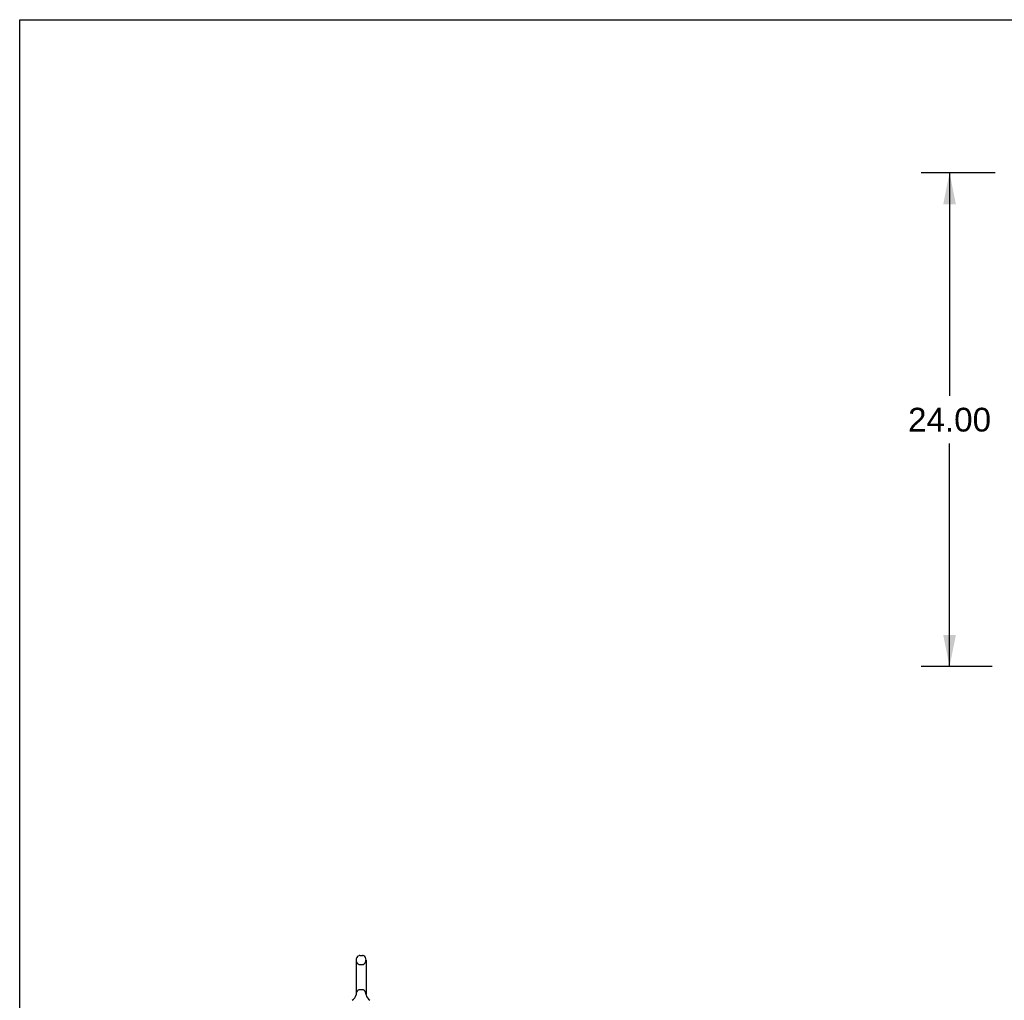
# Model space of a CAD drawing. Header units: inches. Extents: x 0 to 262, y 0 to 169.
# Tile 7 of 74: x 0 to 48, y 122 to 169. Entities that reach past the tile are written whole.
import ezdxf

# ---------------------------------------------------------------- set-up
doc = ezdxf.new("R2010")
doc.units = ezdxf.units.IN
doc.header["$LTSCALE"] = 14.384615
doc.header["$MEASUREMENT"] = 0
doc.linetypes.add('HIDDEN', pattern=[0.2, 0.1, -0.1])
doc.layers.get('0').update_dxf_attribs({"linetype": 'CONTINUOUS'})
doc.layers.add('DEFAULT_2', color=8, linetype='HIDDEN')
doc.layers.add('DIMENSIONS', color=7, linetype='CONTINUOUS')
doc.styles.get("Standard").update_dxf_attribs({"font": 'arial.ttf'})
doc.dimstyles.new('DIMSTYLE_1', dxfattribs={"dimtxt": 1.153846, "dimasz": 1.538462, "dimexe": 0.09, "dimexo": 0.07, "dimgap": 0.0375, "dimtad": 0, "dimtih": 1, "dimtoh": 1, "dimzin": 4, "dimdsep": 46, "dimtxsty": 'Standard', "dimblk": '_FILLED', "dimblk1": '_FILLED', "dimblk2": '_FILLED', "dimcen": 0.09, "dimadec": 3, "dimazin": 1, "dimtfac": 1, "dimtdec": 3, "dimtofl": 0, "dimtmove": 0, "dimatfit": 3, "dimldrblk": '_FILLED', "dimfxl": 0, "dimtolj": 1, "dimtzin": 4, "dimarcsym": 0})

# ---------------------------------------------------------------- blocks, each defined once
blk = doc.blocks.new('_FILLED')
at = {"color": 0, "linetype": 'ByBlock'}
blk.add_solid([(0, 0), (-1, 0.2), (-1, -0.2)], dxfattribs=at)
blk = doc.blocks.new('*D7')
at = {"layer": 'DIMENSIONS', "color": 2, "linetype": 'Continuous'}
for p, q in [((47.4, 161.798), (43.806, 161.798)), ((45.19, 161.798), (45.19, 150.952)), ((45.19, 137.798), (45.19, 148.645)), ((47.265, 137.798), (43.806, 137.798))]:
    blk.add_line(p, q, dxfattribs=at)
at = {"layer": 'DIMENSIONS', "color": 2, "linetype": 'Continuous', "xscale": 1.5384615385, "yscale": 1.5384615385, "zscale": 1.5384615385}
for p, rotation in [((45.19, 161.798), 90), ((45.19, 137.798), 270)]:
    blk.add_blockref('_FILLED', p, dxfattribs=dict(at, rotation=rotation))
at = {"layer": 'DIMENSIONS', "color": 2, "linetype": 'Continuous', "insert": (45.19, 150.375), "char_height": 1.1538, "width": 4.03203, "attachment_point": 2, "line_spacing_factor": 0.9}
blk.add_mtext('24.00', dxfattribs=at)

msp = doc.modelspace()

# ---------------------------------------------------------------- linework, layer by layer
at = {"color": 7, "linetype": 'Continuous'}
for p, q in [((0, 0), (0, 169.231)), ((0, 169.231), (261.538, 169.231)), ((16.348, 123.544), (16.348, 121.881)), ((16.526, 123.766), (16.653, 123.766)), ((16.831, 123.544), (16.831, 121.881)), ((16.343, 121.837), (16.342, 121.836)), ((16.347, 121.854), (16.346, 121.853)), ((16.346, 121.853), (16.346, 121.852)), ((16.346, 121.852), (16.346, 121.851)), ((16.346, 121.851), (16.346, 121.85)), ((16.346, 121.85), (16.346, 121.85)), ((16.348, 121.862), (16.347, 121.861)), ((16.347, 121.861), (16.347, 121.859)), ((16.347, 121.859), (16.347, 121.858)), ((16.347, 121.858), (16.347, 121.857)), ((16.347, 121.856), (16.347, 121.855)), ((16.347, 121.855), (16.347, 121.854)), ((16.348, 121.881), (16.348, 121.876)), ((16.831, 121.876), (16.831, 121.881)), ((16.831, 121.875), (16.831, 121.876)), ((16.833, 121.852), (16.833, 121.853)), ((16.833, 121.851), (16.833, 121.852)), ((16.833, 121.85), (16.833, 121.851)), ((16.837, 121.836), (16.836, 121.837)), ((16.837, 121.836), (16.837, 121.836))]:
    msp.add_line(p, q, dxfattribs=at)
for points in [[(16.347, 121.857), (16.347, 121.856), (16.347, 121.856)], [(16.348, 121.876), (16.348, 121.875), (16.348, 121.874), (16.348, 121.874), (16.348, 121.873), (16.348, 121.872), (16.348, 121.872), (16.348, 121.871), (16.348, 121.87), (16.348, 121.87), (16.348, 121.869), (16.348, 121.869), (16.348, 121.868), (16.348, 121.867), (16.348, 121.867), (16.348, 121.866), (16.348, 121.866), (16.348, 121.865), (16.348, 121.864), (16.348, 121.864), (16.348, 121.863), (16.348, 121.863), (16.348, 121.862), (16.348, 121.862)], [(16.833, 121.853), (16.832, 121.854), (16.832, 121.854), (16.832, 121.855), (16.832, 121.855), (16.832, 121.856), (16.832, 121.856), (16.832, 121.857), (16.832, 121.858), (16.832, 121.858), (16.832, 121.859), (16.832, 121.859), (16.832, 121.86), (16.832, 121.861), (16.832, 121.861), (16.831, 121.862), (16.831, 121.862), (16.831, 121.863), (16.831, 121.864), (16.831, 121.864), (16.831, 121.865), (16.831, 121.866), (16.831, 121.866), (16.831, 121.867), (16.831, 121.868), (16.831, 121.868), (16.831, 121.869), (16.831, 121.87), (16.831, 121.87), (16.831, 121.871), (16.831, 121.872), (16.831, 121.873), (16.831, 121.873), (16.831, 121.874), (16.831, 121.875)]]:
    msp.add_lwpolyline(points, dxfattribs=at)
for centre, radius, start, end in [((16.589, 123.544), 0.241, 123.1848, 180), ((16.526, 123.641), 0.125, 90, 123.1848), ((16.653, 123.641), 0.125, 56.8152, 90), ((16.589, 123.544), 0.241, 0, 56.8152), ((15.866, 121.987), 0.5, 306.7414, 344.6791), ((17.313, 121.987), 0.5, 195.3209, 233.2586)]:
    msp.add_arc(centre, radius, start, end, dxfattribs=at)
at = {"layer": 'DEFAULT_2', "color": 8, "linetype": 'HIDDEN'}
for p, q in [((16.526, 123.321), (16.653, 123.321)), ((16.526, 122.103), (16.653, 122.103)), ((16.342, 121.836), (16.342, 121.836)), ((16.346, 121.853), (16.346, 121.853)), ((16.346, 121.852), (16.346, 121.852)), ((16.347, 121.861), (16.347, 121.861)), ((16.347, 121.86), (16.347, 121.859)), ((16.347, 121.859), (16.347, 121.858)), ((16.347, 121.858), (16.347, 121.857)), ((16.347, 121.857), (16.347, 121.856)), ((16.347, 121.856), (16.347, 121.856)), ((16.347, 121.855), (16.347, 121.855)), ((16.347, 121.854), (16.347, 121.854)), ((16.348, 121.875), (16.348, 121.874)), ((16.348, 121.869), (16.348, 121.869)), ((16.348, 121.868), (16.348, 121.868)), ((16.348, 121.867), (16.348, 121.867)), ((16.348, 121.867), (16.348, 121.867)), ((16.348, 121.866), (16.348, 121.866)), ((16.348, 121.866), (16.348, 121.866)), ((16.831, 121.873), (16.831, 121.874)), ((16.831, 121.872), (16.831, 121.872)), ((16.831, 121.87), (16.831, 121.87)), ((16.831, 121.867), (16.831, 121.868)), ((16.831, 121.864), (16.831, 121.864)), ((16.832, 121.86), (16.832, 121.86)), ((16.832, 121.855), (16.832, 121.855)), ((16.833, 121.853), (16.832, 121.854)), ((16.833, 121.852), (16.833, 121.853)), ((16.833, 121.851), (16.833, 121.852)), ((16.833, 121.85), (16.833, 121.851))]:
    msp.add_line(p, q, dxfattribs=at)
for centre, radius, start, end in [((16.589, 123.544), 0.241, 180, 236.8152), ((16.589, 123.544), 0.241, 303.1848, 360), ((16.526, 123.446), 0.125, 236.8152, 270), ((16.653, 123.446), 0.125, 270, 303.1848), ((16.589, 121.881), 0.241, 123.1848, 180), ((16.526, 121.978), 0.125, 90, 123.1848), ((16.653, 121.978), 0.125, 56.8152, 90), ((16.589, 121.881), 0.241, 0, 56.8152)]:
    msp.add_arc(centre, radius, start, end, dxfattribs=at)

# ---------------------------------------------------------------- dimensions: what is measured, and where the dimension line sits
at = {"layer": 'DIMENSIONS', "color": 2, "linetype": 'Continuous'}
dim = msp.add_linear_dim(base=(45.19, 137.798), p1=(47.47, 161.798), p2=(47.335, 137.798), angle=270, dimstyle='DIMSTYLE_1', dxfattribs=at)
dim.commit()
dim.dimension.update_dxf_attribs({"geometry": '*D7', "text_midpoint": (45.175, 149.792), "dimtype": 160})

doc.saveas('drawing.dxf')
